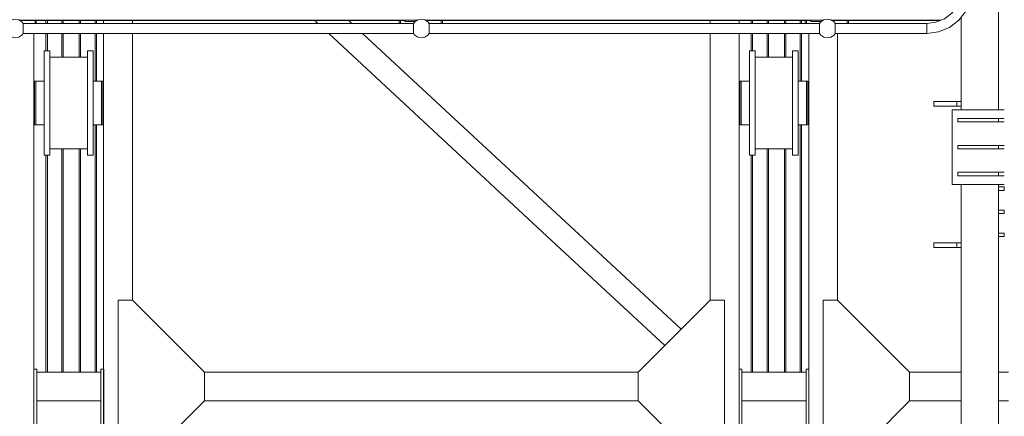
# Model space of a CAD drawing. Header units: millimetres. Extents: x 53056 to 116131, y -669674 to -625124.
# Tile 86 of 168: x 62519 to 65939, y -643124 to -641746. Entities that reach past the tile are written whole.
import ezdxf

# ---------------------------------------------------------------- set-up
doc = ezdxf.new("R2010")
doc.units = ezdxf.units.MM
doc.header["$MEASUREMENT"] = 0
doc.linetypes.add('DGN Style 1', pattern=[536.199087, 0.892178, -535.306909])
for name, color, linetype, lineweight in [('Side Cradle Stbd', 7, 'Continuous', 0), ('Side Cradle Tower', 7, 'Continuous', 0), ('Side Cradle Tower Platform', 7, 'Continuous', 0), ('Side Cradle Tower Rail Frame', 7, 'Continuous', 0), ('Side Slip Rails', 7, 'Continuous', 0)]:
    doc.layers.add(name, color=color, linetype=linetype, lineweight=lineweight)

# ---------------------------------------------------------------- blocks, each defined once
blk = doc.blocks.new('*U55')
at = {"layer": 'Side Cradle Stbd', "color": 7, "linetype": 'Continuous', "lineweight": 0}
for p, q in [((-21783.5, 5640.1), (-21783.5, 5650.1)), ((-21683.5, 5640.1), (-21683.5, 5650.1)), ((-21038.9, 5640.1), (-21049.7, 5650.1)), ((-20921.4, 5640.1), (-20932.2, 5650.1)), ((-19676.2, 5650.1), (-19676.2, 5640.1)), ((-19576.2, 5650.1), (-19576.2, 5640.1)), ((-22025.9, 5605.1), (-22025.9, 4393.4)), ((-21783.5, 4393.4), (-21783.5, 5605.1)), ((-21683.5, 4679.1), (-21683.5, 5605.1)), ((-20243.8, 4901.6), (-21001.3, 5605.1)), ((-20243.8, 5010.8), (-20883.7, 5605.1)), ((-19676.2, 5605.1), (-19676.2, 4679.1)), ((-19576.2, 5605.1), (-19576.2, 4438.8)), ((-19333.7, 4393.4), (-19333.7, 5605.1)), ((-19233.7, 4679.1), (-19233.7, 5605.1)), ((-21990, 5545), (-21990, 5531.2)), ((-21840, 5545), (-21840, 5531.2)), ((-19540.2, 5545), (-19540.2, 5531.2)), ((-19390.2, 5545), (-19390.2, 5531.2)), ((-21970, 5522.8), (-21840, 5522.8)), ((-19520.2, 5522.8), (-19390.2, 5522.8)), ((-22018.5, 5440), (-22018.5, 5434.2)), ((-21990, 5434.2), (-21990, 5440)), ((-21786.5, 5440), (-21786.5, 5434.2)), ((-19568.7, 5440), (-19568.7, 5434.2)), ((-19540.2, 5434.2), (-19540.2, 5440)), ((-19336.7, 5440), (-19336.7, 5434.2)), ((-22018.5, 5417.7), (-22018.5, 5434.2)), ((-21970, 5433.2), (-21970, 5363.8)), ((-21820, 5433.2), (-21820, 5363.8)), ((-21786.5, 5417.7), (-21786.5, 5434.2)), ((-19568.7, 5417.7), (-19568.7, 5434.2)), ((-19520.2, 5433.2), (-19520.2, 5363.8)), ((-19370.2, 5433.2), (-19370.2, 5363.8)), ((-19336.7, 5417.7), (-19336.7, 5434.2)), ((-22025.9, 5403.8), (-22023.5, 5403.8)), ((-22023.5, 5400.8), (-22023.5, 5403.8)), ((-21786.5, 5403.8), (-21783.5, 5403.8)), ((-19576.2, 5403.8), (-19573.7, 5403.8)), ((-19573.7, 5400.8), (-19573.7, 5403.8)), ((-19336.7, 5403.8), (-19333.7, 5403.8)), ((-22018.5, 5363.8), (-22018.5, 5334.7)), ((-22023.5, 5323.8), (-22025.9, 5323.8)), ((-21990, 5334.7), (-21990, 5331.6)), ((-21990, 5309.9), (-21990, 5307.9)), ((-21990, 5307.9), (-21990, 5294.5)), ((-21783.5, 5323.8), (-21786.5, 5323.8)), ((-19573.7, 5323.8), (-19576.2, 5323.8)), ((-19333.7, 5323.8), (-19336.7, 5323.8)), ((-21990, 5293.4), (-21990, 5292.7)), ((-21840, 5204.8), (-21970, 5204.8)), ((-19390.2, 5204.8), (-19520.2, 5204.8)), ((-19777.6, 4577.7), (-20243.8, 5010.8)), ((-19834.2, 4521.1), (-20243.8, 4901.6)), ((-21733.5, 4679.1), (-21683.5, 4679.1)), ((-21733.5, 4393.4), (-21733.5, 4679.1)), ((-21683.5, 4679.1), (-21433.5, 4429.1)), ((-19676.2, 4679.1), (-19926.2, 4429.1)), ((-19626.2, 4679.1), (-19676.2, 4679.1)), ((-19626.2, 4393.4), (-19626.2, 4679.1)), ((-19283.7, 4679.1), (-19233.7, 4679.1)), ((-19283.7, 4393.4), (-19283.7, 4679.1)), ((-19233.7, 4679.1), (-18983.7, 4429.1)), ((-22025.9, 4438.8), (-22015.9, 4438.8)), ((-22015.9, 4438.8), (-22015.9, 4428.8)), ((-22015.9, 4393.4), (-22015.9, 4428.8)), ((-21792.9, 4428.8), (-22015.9, 4428.8)), ((-21792.9, 4438.8), (-21782.9, 4438.8)), ((-21792.9, 4428.8), (-21792.9, 4438.8)), ((-21792.9, 4428.8), (-21792.9, 4393.4)), ((-21782.9, 4438.8), (-21782.9, 4393.4)), ((-21433.5, 4393.4), (-21433.5, 4429.1)), ((-20243.8, 4428.8), (-21433.5, 4428.8)), ((-19926.2, 4428.8), (-20243.8, 4428.8)), ((-19926.2, 4393.4), (-19926.2, 4429.1)), ((-19576.2, 4438.8), (-19566.2, 4438.8)), ((-19576.2, 4393.4), (-19576.2, 4438.8)), ((-19566.2, 4438.8), (-19566.2, 4428.8)), ((-19566.2, 4393.4), (-19566.2, 4428.8)), ((-19343.2, 4428.8), (-19566.2, 4428.8)), ((-19343.2, 4438.8), (-19333.2, 4438.8)), ((-19343.2, 4428.8), (-19343.2, 4438.8)), ((-19343.2, 4428.8), (-19343.2, 4393.4)), ((-19333.2, 4438.8), (-19333.2, 4393.4)), ((-18983.7, 4393.4), (-18983.7, 4429.1)), ((-18983.7, 4428.8), (-18804.6, 4428.8)), ((-22025.9, 4393.4), (-22025.9, 2878.8)), ((-22015.9, 4328.8), (-22015.9, 4393.4)), ((-21792.9, 4393.4), (-21792.9, 4328.8)), ((-21783.5, 2878.8), (-21783.5, 4393.4)), ((-21782.9, 4393.4), (-21782.9, 4388.8)), ((-21733.5, 4079.1), (-21733.5, 4393.4)), ((-21433.5, 4329.1), (-21433.5, 4393.4)), ((-19926.2, 4329.1), (-19926.2, 4393.4)), ((-19626.2, 4079.1), (-19626.2, 4393.4)), ((-19576.2, 4388.8), (-19576.2, 4393.4)), ((-19566.2, 4328.8), (-19566.2, 4393.4)), ((-19343.2, 4393.4), (-19343.2, 4328.8)), ((-19333.7, 2878.8), (-19333.7, 4393.4)), ((-19333.2, 4393.4), (-19333.2, 4388.8)), ((-19283.7, 4079.1), (-19283.7, 4393.4)), ((-18983.7, 4329.1), (-18983.7, 4393.4)), ((-22015.9, 4328.8), (-22015.9, 4228.8)), ((-21792.9, 4328.8), (-22015.9, 4328.8)), ((-21792.9, 4228.8), (-21792.9, 4328.8)), ((-21683.5, 4079.1), (-21433.5, 4329.1)), ((-21433.7, 4328.8), (-20243.8, 4328.8)), ((-20243.8, 4328.8), (-19925.9, 4328.8)), ((-19676.2, 4079.1), (-19926.2, 4329.1)), ((-19566.2, 4328.8), (-19566.2, 4228.8)), ((-19343.2, 4328.8), (-19566.2, 4328.8)), ((-19343.2, 4228.8), (-19343.2, 4328.8)), ((-19233.7, 4079.1), (-18983.7, 4329.1)), ((-18804.6, 4328.8), (-18984, 4328.8))]:
    blk.add_line(p, q, dxfattribs=at)
at = {"layer": 'Side Cradle Stbd', "color": 7, "linetype": 'Continuous', "lineweight": 0, "flags": 128}
for points in [[(-21990, 5545), (-21970, 5545), (-21970, 5545)], [(-21970, 5433.2), (-21970, 5491.9), (-21970, 5531.2), (-21970, 5545)], [(-21840, 5545), (-21820, 5545), (-21820, 5545)], [(-21820, 5433.2), (-21820, 5491.9), (-21820, 5531.2), (-21820, 5545)], [(-19540.2, 5545), (-19520.2, 5545), (-19520.2, 5545)], [(-19520.2, 5433.2), (-19520.2, 5491.9), (-19520.2, 5531.2), (-19520.2, 5545)], [(-19390.2, 5545), (-19370.2, 5545), (-19370.2, 5545)], [(-19370.2, 5433.2), (-19370.2, 5491.9), (-19370.2, 5531.2), (-19370.2, 5545)], [(-21970, 5182.6), (-21970, 5182.6), (-21990, 5182.6), (-21990, 5196.4), (-21990, 5235.7), (-21990, 5294.5), (-21990, 5363.8), (-21990, 5433.2), (-21990, 5491.9), (-21990, 5531.2)], [(-21820, 5182.6), (-21820, 5182.6), (-21840, 5182.6), (-21840, 5196.4), (-21840, 5235.7), (-21840, 5294.5), (-21840, 5363.8), (-21840, 5433.2), (-21840, 5491.9), (-21840, 5531.2)], [(-19520.2, 5182.6), (-19520.2, 5182.6), (-19540.2, 5182.6), (-19540.2, 5196.4), (-19540.2, 5235.7), (-19540.2, 5294.5), (-19540.2, 5363.8), (-19540.2, 5433.2), (-19540.2, 5491.9), (-19540.2, 5531.2)], [(-19390.2, 5363.8), (-19390.2, 5433.2), (-19390.2, 5491.9), (-19390.2, 5531.2)], [(-22018.5, 5440), (-22018.5, 5440), (-22023.5, 5440), (-22023.5, 5434.2), (-22023.5, 5417.7), (-22023.5, 5393), (-22023.5, 5363.8), (-22023.5, 5334.7), (-22023.5, 5309.9), (-22023.5, 5293.4), (-22023.5, 5287.6), (-22018.5, 5287.6), (-22018.5, 5287.6)], [(-21990, 5440), (-22018.5, 5440), (-22018.5, 5440)], [(-21791.5, 5440), (-21791.5, 5440), (-21820, 5440)], [(-21786.5, 5440), (-21786.5, 5440), (-21791.5, 5440), (-21791.5, 5434.2), (-21791.5, 5417.7), (-21791.5, 5393), (-21791.5, 5363.8), (-21791.5, 5363.8)], [(-19568.7, 5440), (-19568.7, 5440), (-19573.7, 5440), (-19573.7, 5434.2), (-19573.7, 5417.7), (-19573.7, 5393), (-19573.7, 5363.8), (-19573.7, 5334.7), (-19573.7, 5309.9), (-19573.7, 5293.4), (-19573.7, 5287.6), (-19568.7, 5287.6), (-19568.7, 5287.6)], [(-19540.2, 5440), (-19568.7, 5440), (-19568.7, 5440)], [(-19341.7, 5440), (-19341.7, 5440), (-19370.2, 5440)], [(-19336.7, 5440), (-19336.7, 5440), (-19341.7, 5440), (-19341.7, 5434.2), (-19341.7, 5417.7), (-19341.7, 5393), (-19341.7, 5393)], [(-22018.5, 5417.7), (-22018.5, 5393), (-22018.5, 5363.8), (-22018.5, 5334.7), (-22018.5, 5334.7)], [(-21786.5, 5417.7), (-21786.5, 5393), (-21786.5, 5363.8), (-21786.5, 5334.7), (-21786.5, 5309.9), (-21786.5, 5293.4), (-21786.5, 5287.6)], [(-19568.7, 5417.7), (-19568.7, 5393), (-19568.7, 5363.8), (-19568.7, 5334.7), (-19568.7, 5334.7)], [(-19336.7, 5417.7), (-19336.7, 5393), (-19336.7, 5363.8), (-19336.7, 5334.7), (-19336.7, 5309.9), (-19336.7, 5293.4), (-19336.7, 5287.6)], [(-22023.5, 5393), (-22023.5, 5399.2), (-22023.5, 5400.8)], [(-22023.5, 5392.1), (-22023.5, 5392.1), (-22023.5, 5392.4), (-22023.5, 5393)], [(-21791.5, 5393), (-21791.5, 5393), (-21791.5, 5363.8), (-21791.5, 5334.7)], [(-19573.7, 5393), (-19573.7, 5399.2), (-19573.7, 5400.8)], [(-19573.7, 5392.1), (-19573.7, 5392.1), (-19573.7, 5392.4), (-19573.7, 5393)], [(-19341.7, 5393), (-19341.7, 5363.8), (-19341.7, 5363.8)], [(-22023.5, 5334.7), (-22023.5, 5335.2), (-22023.5, 5335.3), (-22023.5, 5335.5), (-22023.5, 5335.5), (-22023.5, 5335.5), (-22023.5, 5347.1), (-22023.5, 5348.5), (-22023.5, 5348.5), (-22023.5, 5348.5), (-22023.5, 5348.5)], [(-21970, 5182.6), (-21970, 5196.4), (-21970, 5235.7), (-21970, 5294.5), (-21970, 5363.8)], [(-21820, 5182.6), (-21820, 5196.4), (-21820, 5235.7), (-21820, 5294.5), (-21820, 5363.8)], [(-19573.7, 5335.5), (-19573.7, 5335.5), (-19573.7, 5347.1), (-19573.7, 5348.5), (-19573.7, 5348.5)], [(-19568.7, 5363.8), (-19568.7, 5334.7), (-19568.7, 5309.9)], [(-19520.2, 5182.6), (-19520.2, 5196.4), (-19520.2, 5235.7), (-19520.2, 5294.5), (-19520.2, 5363.8)], [(-19370.2, 5182.6), (-19370.2, 5182.6), (-19390.2, 5182.6), (-19390.2, 5196.4), (-19390.2, 5235.7), (-19390.2, 5294.5), (-19390.2, 5363.8), (-19390.2, 5363.8)], [(-19370.2, 5182.6), (-19370.2, 5196.4), (-19370.2, 5235.7), (-19370.2, 5294.5), (-19370.2, 5363.8)], [(-19341.7, 5363.8), (-19341.7, 5363.8), (-19341.7, 5334.7)], [(-22023.5, 5323.8), (-22023.5, 5323.8), (-22023.5, 5326.3), (-22023.5, 5326.9), (-22023.5, 5326.9), (-22023.5, 5326.9), (-22023.5, 5334.4), (-22023.5, 5334.7)], [(-22018.5, 5334.7), (-22018.5, 5334.7), (-22018.5, 5309.9)], [(-22018.5, 5309.9), (-22018.5, 5309.9), (-22018.5, 5293.4), (-22018.5, 5287.6), (-21990, 5287.6)], [(-21990, 5331.6), (-21990, 5309.9), (-21990, 5309.9)], [(-21791.5, 5334.7), (-21791.5, 5334.7), (-21791.5, 5309.9), (-21791.5, 5293.4), (-21791.5, 5287.6)], [(-19573.7, 5334.7), (-19573.7, 5335.2), (-19573.7, 5335.3), (-19573.7, 5335.5), (-19573.7, 5335.5)], [(-19573.7, 5323.8), (-19573.7, 5323.8), (-19573.7, 5323.8), (-19573.7, 5326.3), (-19573.7, 5326.9), (-19573.7, 5326.9), (-19573.7, 5326.9), (-19573.7, 5334.4), (-19573.7, 5334.7)], [(-19568.7, 5309.9), (-19568.7, 5309.9), (-19568.7, 5293.4), (-19568.7, 5287.6), (-19540.2, 5287.6)], [(-19540.2, 5309.9), (-19540.2, 5309.9), (-19540.2, 5331.6), (-19540.2, 5334.7), (-19540.2, 5334.7)], [(-19540.2, 5294.5), (-19540.2, 5307.9), (-19540.2, 5309.9), (-19540.2, 5309.9)], [(-19341.7, 5334.7), (-19341.7, 5334.7), (-19341.7, 5309.9), (-19341.7, 5309.9)], [(-19341.7, 5334.7), (-19341.7, 5334.7), (-19341.7, 5309.9), (-19341.7, 5293.4), (-19341.7, 5287.6)], [(-21990, 5294.5), (-21990, 5293.4), (-21990, 5293.4)], [(-21990, 5292.7), (-21990, 5287.6), (-21990, 5287.6)], [(-21820, 5287.6), (-21791.5, 5287.6), (-21791.5, 5287.6)], [(-21791.5, 5287.6), (-21791.5, 5287.6), (-21786.5, 5287.6), (-21786.5, 5287.6)], [(-19540.2, 5287.6), (-19540.2, 5287.6), (-19540.2, 5287.6), (-19540.2, 5292.7), (-19540.2, 5293.4), (-19540.2, 5293.4), (-19540.2, 5294.5)], [(-19370.2, 5287.6), (-19341.7, 5287.6), (-19341.7, 5287.6)], [(-19341.7, 5287.6), (-19341.7, 5287.6), (-19336.7, 5287.6), (-19336.7, 5287.6)], [(-21782.9, 4388.8), (-21782.9, 4328.8), (-21782.9, 4238.3), (-21782.9, 4218.8)], [(-19576.2, 4218.8), (-19576.2, 4238.3), (-19576.2, 4328.8), (-19576.2, 4388.8)], [(-19333.2, 4388.8), (-19333.2, 4328.8), (-19333.2, 4238.3), (-19333.2, 4218.8)]]:
    blk.add_lwpolyline(points, dxfattribs=at)
at = {"layer": 'Side Cradle Tower', "color": 7, "linetype": 'Continuous', "lineweight": 0}
for p, q in [((-18654.6, 5340.6), (-18835.8, 5340.6)), ((-18815.8, 5298), (-18815.8, 5310)), ((-18674.6, 5298), (-18674.6, 5310)), ((-18815.8, 5204.5), (-18815.8, 5216.5)), ((-18674.6, 5204.5), (-18674.6, 5216.5)), ((-18815.8, 5111.1), (-18815.8, 5123.1)), ((-18674.6, 5111.1), (-18674.6, 5123.1)), ((-18654.6, 5080.6), (-18835.8, 5080.6)), ((-18655.7, 5072.1), (-18655.7, 5060.1)), ((-18655.7, 4992.1), (-18655.7, 4980.1)), ((-18655.7, 4912.1), (-18655.7, 4900.1))]:
    blk.add_line(p, q, dxfattribs=at)
at = {"layer": 'Side Cradle Tower', "color": 7, "linetype": 'Continuous', "lineweight": 0, "flags": 128}
for points in [[(-18835.8, 5340.6), (-18835.8, 5340.6), (-18835.8, 5080.6), (-18835.8, 5080.6)], [(-18654.6, 5310), (-18674.6, 5310), (-18815.8, 5310), (-18815.8, 5310)], [(-18654.6, 5298), (-18674.6, 5298), (-18815.8, 5298), (-18815.8, 5298)], [(-18654.6, 5216.5), (-18674.6, 5216.5), (-18815.8, 5216.5), (-18815.8, 5216.5)], [(-18654.6, 5204.5), (-18674.6, 5204.5), (-18815.8, 5204.5), (-18815.8, 5204.5)], [(-18654.6, 5123.1), (-18674.6, 5123.1), (-18815.8, 5123.1), (-18815.8, 5123.1)], [(-18654.6, 5111.1), (-18674.6, 5111.1), (-18815.8, 5111.1), (-18815.8, 5111.1)], [(-18674.6, 5072.1), (-18655.7, 5072.1), (-18654.6, 5072.1)], [(-18674.6, 5060.1), (-18655.7, 5060.1), (-18654.6, 5060.1)], [(-18674.6, 4992.1), (-18655.7, 4992.1), (-18654.6, 4992.1)], [(-18674.6, 4980.1), (-18655.7, 4980.1), (-18654.6, 4980.1)], [(-18674.6, 4912.1), (-18655.7, 4912.1), (-18654.6, 4912.1)], [(-18674.6, 4900.1), (-18655.7, 4900.1), (-18654.6, 4900.1)]]:
    blk.add_lwpolyline(points, dxfattribs=at)
at = {"layer": 'Side Cradle Tower Platform', "color": 7, "linetype": 'Continuous', "lineweight": 0}
for p, q in [((-22076.6, 5651.6), (-20693.8, 5651.6)), ((-22074.4, 5650.1), (-20737.3, 5650.1)), ((-22021.6, 5640.1), (-22021.6, 5650.1)), ((-22017.6, 5650.1), (-22017.6, 5640.1)), ((-20756.8, 5650.1), (-20756.8, 5640.1)), ((-20752.8, 5650.1), (-20752.8, 5640.1)), ((-20737.3, 5646.6), (-20737.3, 5651.6)), ((-20737.3, 5646.6), (-20702.3, 5646.6)), ((-20702.3, 5646.6), (-20702.3, 5645.9)), ((-20697.3, 5651.6), (-20697.3, 5649.3)), ((-20697.3, 5650.1), (-20696.1, 5650.1)), ((-20665.9, 5651.6), (-20243.8, 5651.6)), ((-20663.6, 5650.1), (-20243.8, 5650.1)), ((-20610.8, 5640.1), (-20610.8, 5650.1)), ((-20606.8, 5650.1), (-20606.8, 5640.1)), ((-20243.8, 5651.6), (-19283.1, 5651.6)), ((-20243.8, 5650.1), (-19454.5, 5650.1)), ((-19454.5, 5650.1), (-19454.5, 5651.6)), ((-19454.5, 5650.1), (-19326.6, 5650.1)), ((-19346.1, 5650.1), (-19346.1, 5640.1)), ((-19342.1, 5650.1), (-19342.1, 5640.1)), ((-19326.6, 5646.6), (-19326.6, 5651.6)), ((-19326.6, 5646.6), (-19291.6, 5646.6)), ((-19291.6, 5646.6), (-19291.6, 5645.9)), ((-19286.6, 5651.6), (-19286.6, 5649.3)), ((-19286.6, 5650.1), (-19285.3, 5650.1)), ((-19255.1, 5651.6), (-18874.3, 5651.6)), ((-19252.9, 5650.1), (-18877.9, 5650.1)), ((-19200.1, 5640.1), (-19200.1, 5650.1)), ((-19196.1, 5650.1), (-19196.1, 5640.1)), ((-18813.8, 5650.1), (-18811.2, 5650.1)), ((-18811.2, 5650.1), (-18812.3, 5651.2)), ((-18811.2, 5651.6), (-18812, 5651.6)), ((-18811.2, 5652.7), (-18811.2, 5651.6)), ((-18811.2, 5650.1), (-18811.2, 5651.6)), ((-22063.3, 5640.1), (-20707.2, 5640.1)), ((-20652.7, 5634.9), (-20652.6, 5634.3)), ((-20652.5, 5640.1), (-20243.8, 5640.1)), ((-20243.8, 5640.1), (-19296.4, 5640.1)), ((-18923.7, 5638.8), (-18923.7, 5640.1)), ((-20707.2, 5605.1), (-22063.3, 5605.1)), ((-20243.8, 5605.1), (-20652.5, 5605.1)), ((-19296.4, 5605.1), (-20243.8, 5605.1))]:
    blk.add_line(p, q, dxfattribs=at)
at = {"layer": 'Side Cradle Tower Platform', "color": 7, "linetype": 'Continuous', "lineweight": 0, "flags": 128}
for points in [[(-18923.7, 5640.1), (-18892, 5644.3), (-18862.4, 5656.5), (-18837.1, 5676), (-18817.6, 5701.4), (-18805.3, 5730.9), (-18801.2, 5762.6), (-18799.8, 5762.6), (-18796, 5762.6), (-18790.4, 5762.6)], [(-18783.7, 5762.6), (-18777, 5762.6), (-18771.3, 5762.6), (-18767.5, 5762.6), (-18766.2, 5762.6), (-18771.5, 5721.8), (-18787.3, 5683.9), (-18812.3, 5651.2), (-18844.9, 5626.2), (-18882.9, 5610.5), (-18923.7, 5605.1), (-18923.7, 5606.4), (-18923.7, 5610.2), (-18923.7, 5615.9), (-18923.7, 5622.6), (-18923.7, 5629.3), (-18923.7, 5635), (-18923.7, 5638.8)], [(-22117.9, 5640.1), (-22113.6, 5645.6), (-22103, 5652.6), (-22090.6, 5655.1), (-22078.2, 5652.6), (-22067.6, 5645.6), (-22063.3, 5640.1)], [(-20707.2, 5640.1), (-20702.8, 5645.6), (-20692.3, 5652.6), (-20679.8, 5655.1), (-20667.4, 5652.6), (-20656.9, 5645.6), (-20652.5, 5640.1)], [(-19296.4, 5640.1), (-19292.1, 5645.6), (-19281.5, 5652.6), (-19269.1, 5655.1), (-19256.7, 5652.6), (-19246.1, 5645.6), (-19241.8, 5640.1)], [(-22063.3, 5640.1), (-22063.3, 5640.1), (-22063.3, 5638.9), (-22063.3, 5638.9), (-22063.3, 5638.8), (-22063.3, 5638.7), (-22063.3, 5635.4), (-22063.3, 5635.2), (-22063.4, 5635), (-22063.4, 5634.9), (-22063.4, 5634.3), (-22063.3, 5633.9), (-22063.3, 5633.9), (-22063.3, 5629.9), (-22063.3, 5629.3), (-22063.3, 5629.3), (-22063.3, 5623.3), (-22063.3, 5623.1), (-22063.3, 5622.6), (-22063.3, 5616.6)], [(-22063.3, 5616.6), (-22063.3, 5616.6), (-22063.3, 5616), (-22063.3, 5615.9), (-22063.3, 5611.3), (-22063.3, 5611.3), (-22063.4, 5610.9), (-22063.4, 5610.8), (-22063.4, 5610.3), (-22063.4, 5610.2), (-22063.3, 5610), (-22063.3, 5606.8), (-22063.3, 5606.6), (-22063.4, 5606.4), (-22063.4, 5605.3), (-22063.3, 5605.3), (-22063.3, 5605.1), (-22063.3, 5605.1)], [(-20707.2, 5605.1), (-20707.2, 5605.1), (-20707.2, 5605.8), (-20707.2, 5606.3), (-20707.1, 5606.4), (-20707.1, 5606.6), (-20707.1, 5608.3), (-20707.1, 5610), (-20707, 5610.2), (-20707, 5610.3), (-20707.1, 5610.9), (-20707.1, 5611.3), (-20707.1, 5611.3), (-20707.1, 5613), (-20707.1, 5615.9), (-20707.1, 5616), (-20707.1, 5619.2), (-20707.1, 5622.1), (-20707.2, 5622.6), (-20707.2, 5625.9), (-20707.2, 5628.6), (-20707.1, 5629.3), (-20707.1, 5629.3), (-20707.1, 5632.1), (-20707.1, 5633.9), (-20707.1, 5633.9), (-20707.1, 5634.3), (-20707, 5634.9), (-20707, 5635), (-20707.1, 5635.2), (-20707.1, 5636.9), (-20707.1, 5638.7), (-20707.1, 5638.8), (-20707.1, 5639.4), (-20707.1, 5639.9), (-20707.2, 5640.1), (-20707.2, 5640.1)], [(-20652.5, 5635.2), (-20652.7, 5635), (-20652.7, 5634.9)], [(-20652.5, 5629.3), (-20652.5, 5626), (-20652.5, 5623.1), (-20652.5, 5622.6), (-20652.5, 5619.3), (-20652.5, 5616.6), (-20652.5, 5616), (-20652.6, 5615.9), (-20652.6, 5613.1), (-20652.6, 5611.3), (-20652.6, 5611.3), (-20652.6, 5610.9), (-20652.7, 5610.3)], [(-20652.7, 5610.3), (-20652.7, 5610.2), (-20652.5, 5610), (-20652.5, 5608.4), (-20652.5, 5606.6), (-20652.6, 5606.4), (-20652.6, 5605.8), (-20652.6, 5605.3)], [(-20652.5, 5640.1), (-20652.5, 5640.1), (-20652.5, 5639.5), (-20652.5, 5638.9), (-20652.6, 5638.8), (-20652.5, 5638.7), (-20652.5, 5636.9), (-20652.5, 5635.2)], [(-20652.6, 5634.3), (-20652.6, 5633.9), (-20652.6, 5633.9), (-20652.6, 5632.2), (-20652.6, 5629.3), (-20652.5, 5629.3)], [(-19296.4, 5640.1), (-19296.3, 5640), (-19296.3, 5639.9), (-19296.3, 5638.8), (-19296.4, 5638.7), (-19296.4, 5638.4), (-19296.4, 5635.2), (-19296.2, 5635), (-19296.2, 5634.9), (-19296.3, 5634.4), (-19296.3, 5634.3), (-19296.4, 5633.9), (-19296.4, 5633.9), (-19296.4, 5629.3), (-19296.4, 5629.3), (-19296.4, 5628.6), (-19296.4, 5628.6), (-19296.4, 5622.6), (-19296.4, 5622.1), (-19296.4, 5621.9), (-19296.4, 5616), (-19296.4, 5615.9), (-19296.4, 5615.3), (-19296.4, 5611.3), (-19296.4, 5611.3), (-19296.3, 5610.9), (-19296.2, 5610.3), (-19296.2, 5610.2), (-19296.4, 5610), (-19296.4, 5609.8), (-19296.4, 5606.6), (-19296.3, 5606.4), (-19296.4, 5606.3), (-19296.4, 5606.3), (-19296.4, 5605.1), (-19296.4, 5605.1)], [(-19241.8, 5605.1), (-19241.8, 5605.1), (-19241.9, 5605.3), (-19241.9, 5606.3), (-19241.9, 5606.4), (-19241.8, 5606.6), (-19241.8, 5609.9), (-19241.8, 5610), (-19241.9, 5610.2), (-19241.9, 5610.3), (-19241.9, 5610.9), (-19241.8, 5611.3), (-19241.8, 5611.3), (-19241.8, 5615.4), (-19241.8, 5615.9), (-19241.8, 5616), (-19241.8, 5616.6), (-19241.8, 5622), (-19241.8, 5622.6), (-19241.8, 5623.1), (-19241.8, 5628.7), (-19241.8, 5629.3), (-19241.8, 5629.3), (-19241.8, 5633.9), (-19241.8, 5633.9), (-19241.9, 5634.3), (-19241.9, 5634.5), (-19241.9, 5634.9), (-19241.9, 5635), (-19241.8, 5635.2), (-19241.8, 5638.4), (-19241.8, 5638.7), (-19241.8, 5638.8), (-19241.8, 5638.9), (-19241.8, 5640)], [(-19241.8, 5640.1), (-18923.7, 5640.1), (-18923.7, 5638.8), (-18923.7, 5635), (-18923.7, 5629.3), (-18923.7, 5622.6), (-18923.7, 5615.9), (-18923.7, 5610.2), (-18923.7, 5606.4), (-18923.7, 5605.1), (-19241.8, 5605.1)], [(-19241.8, 5640), (-19241.8, 5640.1), (-19241.8, 5640.1)], [(-22117.9, 5605.1), (-22113.6, 5599.6), (-22103, 5592.6), (-22090.6, 5590.1), (-22078.2, 5592.6), (-22067.6, 5599.6), (-22063.3, 5605.1)], [(-20707.2, 5605.1), (-20702.8, 5599.6), (-20692.3, 5592.6), (-20679.8, 5590.1), (-20667.4, 5592.6), (-20656.9, 5599.6), (-20652.5, 5605.1)], [(-20652.6, 5605.3), (-20652.5, 5605.1), (-20652.5, 5605.1)], [(-19296.4, 5605.1), (-19292.1, 5599.6), (-19281.5, 5592.6), (-19269.1, 5590.1), (-19256.7, 5592.6), (-19246.1, 5599.6), (-19241.8, 5605.1)]]:
    blk.add_lwpolyline(points, dxfattribs=at)
at = {"layer": 'Side Cradle Tower Rail Frame', "color": 7, "linetype": 'Continuous', "lineweight": 0}
for p, q in [((-18674.6, 5340.6), (-18674.6, 5878.3)), ((-18804.6, 5661.2), (-18804.6, 5340.6)), ((-18819.6, 5369.3), (-18899.6, 5369.3)), ((-18899.6, 5353.3), (-18899.6, 5369.3)), ((-18899.6, 5353.3), (-18819.6, 5353.3)), ((-18804.6, 5369.3), (-18819.6, 5369.3)), ((-18819.6, 5353.3), (-18819.6, 5369.3)), ((-18819.6, 5353.3), (-18804.6, 5353.3)), ((-18804.6, 5080.6), (-18804.6, 4393.4)), ((-18674.6, 4393.4), (-18674.6, 5080.6)), ((-18819.6, 4878), (-18899.6, 4878)), ((-18899.6, 4862), (-18899.6, 4878)), ((-18899.6, 4862), (-18819.6, 4862)), ((-18804.6, 4878), (-18819.6, 4878)), ((-18819.6, 4862), (-18819.6, 4878)), ((-18819.6, 4862), (-18804.6, 4862)), ((-18674.6, 4428.8), (-18639.6, 4428.8)), ((-18804.6, 4393.4), (-18804.6, 2398.8)), ((-18674.6, 2398.8), (-18674.6, 4393.4)), ((-18639.6, 4328.8), (-18674.6, 4328.8))]:
    blk.add_line(p, q, dxfattribs=at)
at = {"layer": 'Side Slip Rails', "color": 7, "linetype": 'Continuous', "lineweight": 0}
for p, q in [((-21983.8, 5640.1), (-21983.8, 5650.1)), ((-21979.1, 5640.1), (-21979.1, 5650.1)), ((-21928.8, 5640.1), (-21928.8, 5650.1)), ((-21923.8, 5640.1), (-21923.8, 5650.1)), ((-21868.8, 5640.1), (-21868.8, 5650.1)), ((-21863.8, 5640.1), (-21863.8, 5650.1)), ((-21813.4, 5640.1), (-21813.4, 5650.1)), ((-21808.8, 5640.1), (-21808.8, 5650.1)), ((-19533.8, 5650.1), (-19533.8, 5640.1)), ((-19529.1, 5650.1), (-19529.1, 5640.1)), ((-19478.8, 5650.1), (-19478.8, 5640.1)), ((-19473.8, 5650.1), (-19473.8, 5640.1)), ((-19418.8, 5650.1), (-19418.8, 5640.1)), ((-19413.8, 5650.1), (-19413.8, 5640.1)), ((-19363.4, 5650.1), (-19363.4, 5640.1)), ((-19358.8, 5650.1), (-19358.8, 5640.1)), ((-21983.8, 5545), (-21983.8, 5605.1)), ((-21979.1, 5545), (-21979.1, 5605.1)), ((-21928.8, 5522.8), (-21928.8, 5605.1)), ((-21923.8, 5522.8), (-21923.8, 5605.1)), ((-21868.8, 5522.8), (-21868.8, 5605.1)), ((-21863.8, 5522.8), (-21863.8, 5605.1)), ((-21813.4, 5440), (-21813.4, 5605.1)), ((-21808.8, 5440), (-21808.8, 5605.1)), ((-19533.8, 5605.1), (-19533.8, 5545)), ((-19529.1, 5605.1), (-19529.1, 5545)), ((-19478.8, 5605.1), (-19478.8, 5522.8)), ((-19473.8, 5605.1), (-19473.8, 5522.8)), ((-19418.8, 5605.1), (-19418.8, 5522.8)), ((-19413.8, 5605.1), (-19413.8, 5522.8)), ((-19363.4, 5605.1), (-19363.4, 5440)), ((-19358.8, 5605.1), (-19358.8, 5440)), ((-21813.4, 4428.8), (-21813.4, 5287.6)), ((-21808.8, 4428.8), (-21808.8, 5287.6)), ((-19363.4, 5287.6), (-19363.4, 4428.8)), ((-19358.8, 5287.6), (-19358.8, 4428.8)), ((-21928.8, 4428.8), (-21928.8, 5204.8)), ((-21923.8, 4428.8), (-21923.8, 5204.8)), ((-21868.8, 4428.8), (-21868.8, 5204.8)), ((-21863.8, 4428.8), (-21863.8, 5204.8)), ((-19478.8, 5204.8), (-19478.8, 4428.8)), ((-19473.8, 5204.8), (-19473.8, 4428.8)), ((-19418.8, 5204.8), (-19418.8, 4428.8)), ((-19413.8, 5204.8), (-19413.8, 4428.8)), ((-21983.8, 4428.8), (-21983.8, 5182.6)), ((-21979.1, 4428.8), (-21979.1, 5182.6)), ((-19533.8, 5182.6), (-19533.8, 4428.8)), ((-19529.1, 5182.6), (-19529.1, 4428.8))]:
    blk.add_line(p, q, dxfattribs=at)

msp = doc.modelspace()

# ---------------------------------------------------------------- block references
at = {"color": 7, "linetype": 'DGN Style 1', "lineweight": 0}
msp.add_blockref('*U55', (84593.95, -647399.35), dxfattribs=at)

doc.saveas('drawing.dxf')
